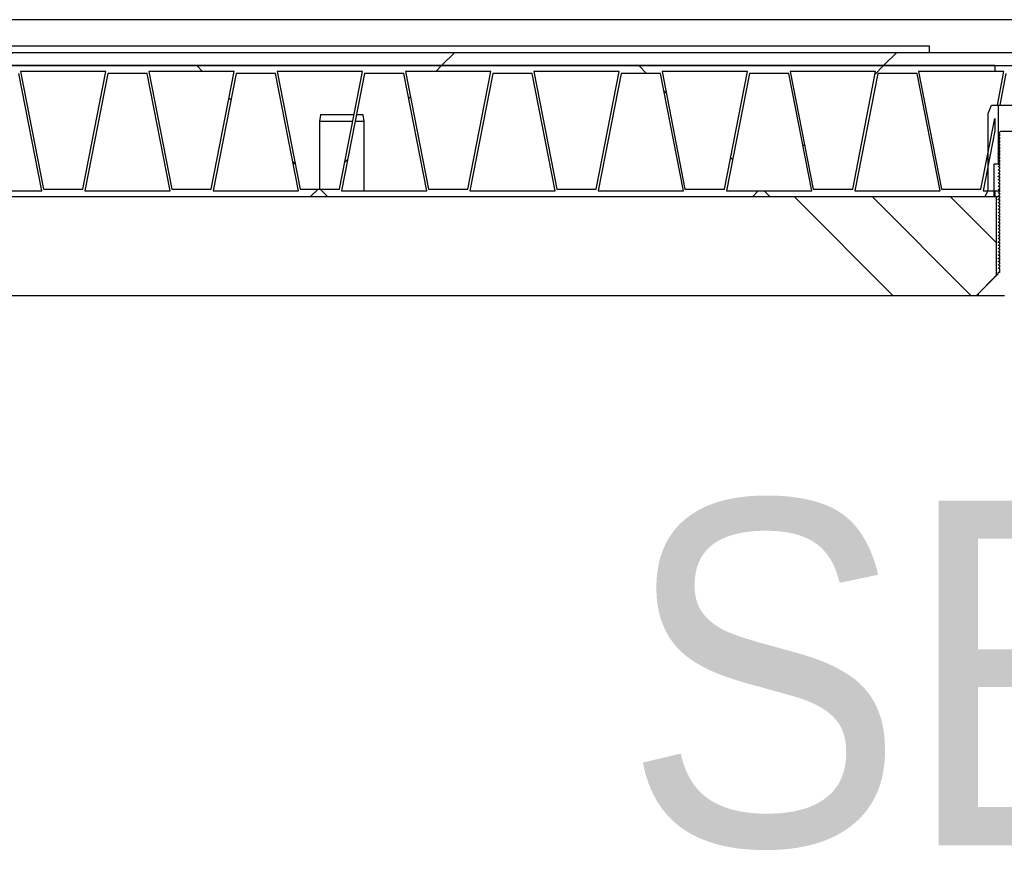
# Model space of a CAD drawing. Header units: millimetres. Extents: x 145 to 6295, y 51 to 4356.
# Tile 5 of 19: x 3221 to 3371, y 943 to 1070. Entities that reach past the tile are written whole.
import ezdxf

# ---------------------------------------------------------------- set-up
doc = ezdxf.new("R2010")
doc.units = ezdxf.units.MM
doc.header["$LTSCALE"] = 15
doc.linetypes.add('SLD-Solido', pattern=[0])
doc.layers.add('CAMPITURE', color=9, linetype='SLD-Solido')
doc.layers.add('NOTE', color=3, linetype='SLD-Solido')
doc.styles.add('SLDTEXTSTYLE0', font='GOTHIC.TTF', dxfattribs={"width": 0.913})

msp = doc.modelspace()

# ---------------------------------------------------------------- hatches: boundary and pattern name
at = {"layer": 'CAMPITURE', "true_color": 0xe1a900}
h = msp.add_hatch(dxfattribs=at)
h.set_pattern_fill('ANSI31', color=42, scale=15, angle=2.8e-322, style=0)
h.paths.add_polyline_path([(3373.04, 1064.64), (3073.04, 1064.64), (3073.04, 1062.64), (3373.04, 1062.64)], flags=0)
h = msp.add_hatch(dxfattribs=at)
h.set_pattern_fill('ANSI37', color=42, scale=15, angle=2.8e-322, style=0)
h.paths.add_polyline_path([(3076.54, 1043.54), (3076.54, 1042.64), (3369.54, 1042.64), (3369.54, 1043.54), (3367.75, 1043.54), (3369.54, 1052.73), (3369.54, 1054.58), (3367.44, 1043.84), (3361.44, 1043.84), (3357.94, 1061.74), (3369.54, 1061.74), (3369.54, 1062.64), (3076.54, 1062.64), (3076.54, 1061.74), (3077.69, 1061.74), (3076.54, 1055.86), (3076.54, 1054.01), (3078, 1061.44), (3084, 1061.44), (3087.5, 1043.54)], flags=0)
h.paths.add_polyline_path([(3214.54, 1061.74), (3211.04, 1043.84), (3205.04, 1043.84), (3201.54, 1061.74)], flags=0)
h.paths.add_polyline_path([(3234.09, 1061.74), (3230.59, 1043.84), (3224.59, 1043.84), (3221.09, 1061.74)], flags=0)
h.paths.add_polyline_path([(3175.44, 1061.74), (3171.94, 1043.84), (3165.94, 1043.84), (3162.44, 1061.74)], flags=0)
h.paths.add_polyline_path([(3194.99, 1061.74), (3191.49, 1043.84), (3185.49, 1043.84), (3181.99, 1061.74)], flags=0)
h.paths.add_polyline_path([(3292.74, 1061.74), (3289.24, 1043.84), (3283.24, 1043.84), (3279.74, 1061.74)], flags=0)
h.paths.add_polyline_path([(3312.29, 1061.74), (3308.79, 1043.84), (3302.79, 1043.84), (3299.29, 1061.74)], flags=0)
h.paths.add_polyline_path([(3253.64, 1061.74), (3250.14, 1043.84), (3244.14, 1043.84), (3240.64, 1061.74)], flags=0)
h.paths.add_polyline_path([(3273.19, 1061.74), (3269.69, 1043.84), (3263.69, 1043.84), (3260.19, 1061.74)], flags=0)
h.paths.add_polyline_path([(3136.34, 1061.74), (3132.84, 1043.84), (3126.84, 1043.84), (3123.34, 1061.74)], flags=0)
h.paths.add_polyline_path([(3155.89, 1061.74), (3152.39, 1043.84), (3146.39, 1043.84), (3142.89, 1061.74)], flags=0)
h.paths.add_polyline_path([(3097.24, 1061.74), (3093.74, 1043.84), (3087.74, 1043.84), (3084.24, 1061.74)], flags=0)
h.paths.add_polyline_path([(3116.79, 1061.74), (3113.29, 1043.84), (3107.29, 1043.84), (3103.79, 1061.74)], flags=0)
h.paths.add_polyline_path([(3331.84, 1061.74), (3328.34, 1043.84), (3322.34, 1043.84), (3318.84, 1061.74)], flags=0)
h.paths.add_polyline_path([(3351.39, 1061.74), (3347.89, 1043.84), (3341.89, 1043.84), (3338.39, 1061.74)], flags=0)
h.paths.add_polyline_path([(3361.2, 1043.54), (3348.2, 1043.54), (3351.7, 1061.44), (3357.7, 1061.44)], flags=0)
h.paths.add_polyline_path([(3341.65, 1043.54), (3328.65, 1043.54), (3332.15, 1061.44), (3338.15, 1061.44)], flags=0)
h.paths.add_polyline_path([(3126.6, 1043.54), (3113.6, 1043.54), (3117.1, 1061.44), (3123.1, 1061.44)], flags=0)
h.paths.add_polyline_path([(3107.05, 1043.54), (3094.05, 1043.54), (3097.55, 1061.44), (3103.55, 1061.44)], flags=0)
h.paths.add_polyline_path([(3165.7, 1043.54), (3152.7, 1043.54), (3156.2, 1061.44), (3162.2, 1061.44)], flags=0)
h.paths.add_polyline_path([(3146.15, 1043.54), (3133.15, 1043.54), (3136.65, 1061.44), (3142.65, 1061.44)], flags=0)
h.paths.add_polyline_path([(3270, 1043.54), (3273.5, 1061.44), (3279.5, 1061.44), (3283, 1043.54)], flags=0)
h.paths.add_polyline_path([(3263.45, 1043.54), (3250.45, 1043.54), (3253.95, 1061.44), (3259.95, 1061.44)], flags=0)
h.paths.add_polyline_path([(3322.1, 1043.54), (3309.1, 1043.54), (3312.6, 1061.44), (3318.6, 1061.44)], flags=0)
h.paths.add_polyline_path([(3302.55, 1043.54), (3289.55, 1043.54), (3293.05, 1061.44), (3299.05, 1061.44)], flags=0)
h.paths.add_polyline_path([(3204.8, 1043.54), (3191.8, 1043.54), (3195.3, 1061.44), (3201.3, 1061.44)], flags=0)
h.paths.add_polyline_path([(3185.25, 1043.54), (3172.25, 1043.54), (3175.75, 1061.44), (3181.75, 1061.44)], flags=0)
h.paths.add_polyline_path([(3243.9, 1043.54), (3230.9, 1043.54), (3234.4, 1061.44), (3240.4, 1061.44)], flags=0)
h.paths.add_polyline_path([(3220.85, 1061.44), (3224.35, 1043.54), (3211.35, 1043.54), (3214.85, 1061.44)], flags=0)
h = msp.add_hatch(dxfattribs=at)
h.set_pattern_fill('ANSI32', color=42, scale=15, style=0)
h.paths.add_polyline_path([(3368.04, 1042.64), (3369.39, 1042.64), (3369.39, 1047.64), (3370.04, 1047.64), (3370.04, 1056.64), (3369.04, 1056.64), (3368.54, 1055.34), (3368.54, 1043.64)], flags=0)
h = msp.add_hatch(dxfattribs=at)
h.set_pattern_fill('ANSI32', color=42, scale=15, style=0)
edge = h.paths.add_edge_path(flags=0)
edge.add_spline(control_points=[(3370.24, 1052.43), (3370.18, 1052.36), (3370.12, 1052.3), (3370.06, 1052.23)], knot_values=[0, 0, 0, 0, 1, 1, 1, 1], weights=[1, 1, 1, 1], degree=3, periodic=0)
edge.add_spline(control_points=[(3370.06, 1052.23), (3370.12, 1052.23), (3370.18, 1052.23), (3370.24, 1052.23)], knot_values=[0, 0, 0, 0, 1, 1, 1, 1], weights=[1, 1, 1, 1], degree=3, periodic=0)
edge.add_line((3370.24, 1052.23), (3370.24, 1051.93))
edge.add_line((3370.24, 1051.93), (3370.06, 1051.73))
edge.add_line((3370.06, 1051.73), (3370.24, 1051.73))
edge.add_line((3370.24, 1051.73), (3370.24, 1051.43))
edge.add_line((3370.24, 1051.43), (3370.06, 1051.23))
edge.add_line((3370.06, 1051.23), (3370.24, 1051.23))
edge.add_line((3370.24, 1051.23), (3370.24, 1050.93))
edge.add_line((3370.24, 1050.93), (3370.06, 1050.73))
edge.add_line((3370.06, 1050.73), (3370.24, 1050.73))
edge.add_line((3370.24, 1050.73), (3370.24, 1050.43))
edge.add_line((3370.24, 1050.43), (3370.06, 1050.23))
edge.add_line((3370.06, 1050.23), (3370.24, 1050.23))
edge.add_line((3370.24, 1050.23), (3370.24, 1049.93))
edge.add_line((3370.24, 1049.93), (3370.06, 1049.73))
edge.add_line((3370.06, 1049.73), (3370.24, 1049.73))
edge.add_line((3370.24, 1049.73), (3370.24, 1049.43))
edge.add_line((3370.24, 1049.43), (3370.06, 1049.23))
edge.add_line((3370.06, 1049.23), (3370.24, 1049.23))
edge.add_line((3370.24, 1049.23), (3370.24, 1048.93))
edge.add_line((3370.24, 1048.93), (3370.06, 1048.73))
edge.add_line((3370.06, 1048.73), (3370.24, 1048.73))
edge.add_line((3370.24, 1048.73), (3370.24, 1048.43))
edge.add_line((3370.24, 1048.43), (3370.06, 1048.23))
edge.add_line((3370.06, 1048.23), (3370.24, 1048.23))
edge.add_line((3370.24, 1048.23), (3370.24, 1047.93))
edge.add_line((3370.24, 1047.93), (3370.06, 1047.73))
edge.add_line((3370.06, 1047.73), (3370.24, 1047.73))
edge.add_line((3370.24, 1047.73), (3370.24, 1047.43))
edge.add_line((3370.24, 1047.43), (3370.06, 1047.23))
edge.add_line((3370.06, 1047.23), (3370.24, 1047.23))
edge.add_line((3370.24, 1047.23), (3370.24, 1046.93))
edge.add_line((3370.24, 1046.93), (3370.06, 1046.73))
edge.add_line((3370.06, 1046.73), (3370.24, 1046.73))
edge.add_line((3370.24, 1046.73), (3370.24, 1046.43))
edge.add_line((3370.24, 1046.43), (3370.06, 1046.23))
edge.add_line((3370.06, 1046.23), (3370.24, 1046.23))
edge.add_line((3370.24, 1046.23), (3370.24, 1045.93))
edge.add_line((3370.24, 1045.93), (3370.06, 1045.73))
edge.add_line((3370.06, 1045.73), (3370.24, 1045.73))
edge.add_line((3370.24, 1045.73), (3370.24, 1045.43))
edge.add_line((3370.24, 1045.43), (3370.06, 1045.23))
edge.add_line((3370.06, 1045.23), (3370.24, 1045.23))
edge.add_line((3370.24, 1045.23), (3370.24, 1044.93))
edge.add_line((3370.24, 1044.93), (3370.06, 1044.73))
edge.add_line((3370.06, 1044.73), (3370.24, 1044.73))
edge.add_line((3370.24, 1044.73), (3370.24, 1044.43))
edge.add_line((3370.24, 1044.43), (3370.06, 1044.23))
edge.add_line((3370.06, 1044.23), (3370.24, 1044.23))
edge.add_line((3370.24, 1044.23), (3370.24, 1043.93))
edge.add_line((3370.24, 1043.93), (3370.06, 1043.73))
edge.add_line((3370.06, 1043.73), (3370.24, 1043.73))
edge.add_line((3370.24, 1043.73), (3370.24, 1043.43))
edge.add_line((3370.24, 1043.43), (3370.06, 1043.23))
edge.add_line((3370.06, 1043.23), (3370.24, 1043.23))
edge.add_line((3370.24, 1043.23), (3370.24, 1042.93))
edge.add_line((3370.24, 1042.93), (3370.06, 1042.73))
edge.add_line((3370.06, 1042.73), (3370.24, 1042.73))
edge.add_line((3370.24, 1042.73), (3370.24, 1042.43))
edge.add_line((3370.24, 1042.43), (3370.06, 1042.23))
edge.add_line((3370.06, 1042.23), (3370.24, 1042.23))
edge.add_line((3370.24, 1042.23), (3370.24, 1041.93))
edge.add_line((3370.24, 1041.93), (3370.06, 1041.73))
edge.add_line((3370.06, 1041.73), (3370.24, 1041.73))
edge.add_line((3370.24, 1041.73), (3370.24, 1041.43))
edge.add_line((3370.24, 1041.43), (3370.06, 1041.23))
edge.add_line((3370.06, 1041.23), (3370.24, 1041.23))
edge.add_line((3370.24, 1041.23), (3370.24, 1040.93))
edge.add_line((3370.24, 1040.93), (3370.06, 1040.73))
edge.add_line((3370.06, 1040.73), (3370.24, 1040.73))
edge.add_line((3370.24, 1040.73), (3370.24, 1040.43))
edge.add_line((3370.24, 1040.43), (3370.06, 1040.23))
edge.add_line((3370.06, 1040.23), (3370.24, 1040.23))
edge.add_line((3370.24, 1040.23), (3370.24, 1039.93))
edge.add_line((3370.24, 1039.93), (3370.06, 1039.73))
edge.add_line((3370.06, 1039.73), (3370.24, 1039.73))
edge.add_line((3370.24, 1039.73), (3370.24, 1039.43))
edge.add_line((3370.24, 1039.43), (3370.06, 1039.23))
edge.add_line((3370.06, 1039.23), (3370.24, 1039.23))
edge.add_line((3370.24, 1039.23), (3370.24, 1038.93))
edge.add_line((3370.24, 1038.93), (3370.06, 1038.73))
edge.add_line((3370.06, 1038.73), (3370.24, 1038.73))
edge.add_line((3370.24, 1038.73), (3370.24, 1038.43))
edge.add_line((3370.24, 1038.43), (3370.06, 1038.23))
edge.add_line((3370.06, 1038.23), (3370.24, 1038.23))
edge.add_line((3370.24, 1038.23), (3370.24, 1037.93))
edge.add_line((3370.24, 1037.93), (3370.06, 1037.73))
edge.add_line((3370.06, 1037.73), (3370.24, 1037.73))
edge.add_line((3370.24, 1037.73), (3370.24, 1037.43))
edge.add_line((3370.24, 1037.43), (3370.06, 1037.23))
edge.add_line((3370.06, 1037.23), (3370.24, 1037.23))
edge.add_line((3370.24, 1037.23), (3370.24, 1036.93))
edge.add_line((3370.24, 1036.93), (3370.06, 1036.73))
edge.add_line((3370.06, 1036.73), (3370.24, 1036.73))
edge.add_line((3370.24, 1036.73), (3370.24, 1036.43))
edge.add_line((3370.24, 1036.43), (3370.06, 1036.23))
edge.add_line((3370.06, 1036.23), (3370.24, 1036.23))
edge.add_line((3370.24, 1036.23), (3370.24, 1035.93))
edge.add_line((3370.24, 1035.93), (3370.06, 1035.73))
edge.add_line((3370.06, 1035.73), (3370.24, 1035.73))
edge.add_line((3370.24, 1035.73), (3370.24, 1035.43))
edge.add_line((3370.24, 1035.43), (3370.06, 1035.23))
edge.add_line((3370.06, 1035.23), (3370.24, 1035.23))
edge.add_line((3370.24, 1035.23), (3370.24, 1034.93))
edge.add_line((3370.24, 1034.93), (3370.06, 1034.73))
edge.add_line((3370.06, 1034.73), (3370.24, 1034.73))
edge.add_line((3370.24, 1034.73), (3370.24, 1034.43))
edge.add_line((3370.24, 1034.43), (3370.06, 1034.23))
edge.add_line((3370.06, 1034.23), (3370.24, 1034.23))
edge.add_line((3370.24, 1034.23), (3370.24, 1033.93))
edge.add_line((3370.24, 1033.93), (3370.06, 1033.73))
edge.add_line((3370.06, 1033.73), (3370.24, 1033.73))
edge.add_line((3370.24, 1033.73), (3370.24, 1033.43))
edge.add_line((3370.24, 1033.43), (3370.06, 1033.23))
edge.add_line((3370.06, 1033.23), (3370.24, 1033.23))
edge.add_line((3370.24, 1033.23), (3370.24, 1032.93))
edge.add_line((3370.24, 1032.93), (3370.06, 1032.73))
edge.add_line((3370.06, 1032.73), (3370.24, 1032.73))
edge.add_line((3370.24, 1032.73), (3370.24, 1032.43))
edge.add_line((3370.24, 1032.43), (3370.06, 1032.23))
edge.add_line((3370.06, 1032.23), (3370.24, 1032.23))
edge.add_line((3370.24, 1032.23), (3370.24, 1031.93))
edge.add_line((3370.24, 1031.93), (3370.06, 1031.73))
edge.add_line((3370.06, 1031.73), (3370.24, 1031.73))
edge.add_line((3370.24, 1031.73), (3370.24, 1031.14))
edge.add_line((3370.24, 1031.14), (3370.04, 1031.14))
edge.add_line((3370.04, 1031.14), (3370.04, 1030.94))
edge.add_line((3370.04, 1030.94), (3367.04, 1027.94))
edge.add_line((3367.04, 1027.94), (3367.04, 1027.64))
edge.add_line((3367.04, 1027.64), (3371.04, 1027.64))
edge.add_line((3371.04, 1027.64), (3371.04, 1029.64))
edge.add_line((3371.04, 1029.64), (3375.04, 1029.64))
edge.add_line((3375.04, 1029.64), (3375.04, 1027.64))
edge.add_line((3375.04, 1027.64), (3379.04, 1027.64))
edge.add_line((3379.04, 1027.64), (3379.04, 1027.94))
edge.add_line((3379.04, 1027.94), (3376.04, 1030.94))
edge.add_line((3376.04, 1030.94), (3376.04, 1031.14))
edge.add_line((3376.04, 1031.14), (3375.84, 1031.14))
edge.add_line((3375.84, 1031.14), (3375.84, 1031.48))
edge.add_line((3375.84, 1031.48), (3376.03, 1031.48))
edge.add_line((3376.03, 1031.48), (3375.84, 1031.68))
edge.add_line((3375.84, 1031.68), (3375.84, 1031.98))
edge.add_line((3375.84, 1031.98), (3376.03, 1031.98))
edge.add_line((3376.03, 1031.98), (3375.84, 1032.18))
edge.add_line((3375.84, 1032.18), (3375.84, 1032.48))
edge.add_line((3375.84, 1032.48), (3376.03, 1032.48))
edge.add_line((3376.03, 1032.48), (3375.84, 1032.68))
edge.add_line((3375.84, 1032.68), (3375.84, 1032.98))
edge.add_line((3375.84, 1032.98), (3376.03, 1032.98))
edge.add_line((3376.03, 1032.98), (3375.84, 1033.18))
edge.add_line((3375.84, 1033.18), (3375.84, 1033.48))
edge.add_line((3375.84, 1033.48), (3376.03, 1033.48))
edge.add_line((3376.03, 1033.48), (3375.84, 1033.68))
edge.add_line((3375.84, 1033.68), (3375.84, 1033.98))
edge.add_line((3375.84, 1033.98), (3376.03, 1033.98))
edge.add_line((3376.03, 1033.98), (3375.84, 1034.18))
edge.add_line((3375.84, 1034.18), (3375.84, 1034.48))
edge.add_line((3375.84, 1034.48), (3376.03, 1034.48))
edge.add_line((3376.03, 1034.48), (3375.84, 1034.68))
edge.add_line((3375.84, 1034.68), (3375.84, 1034.98))
edge.add_line((3375.84, 1034.98), (3376.03, 1034.98))
edge.add_line((3376.03, 1034.98), (3375.84, 1035.18))
edge.add_line((3375.84, 1035.18), (3375.84, 1035.48))
edge.add_line((3375.84, 1035.48), (3376.03, 1035.48))
edge.add_line((3376.03, 1035.48), (3375.84, 1035.68))
edge.add_line((3375.84, 1035.68), (3375.84, 1035.98))
edge.add_line((3375.84, 1035.98), (3376.03, 1035.98))
edge.add_line((3376.03, 1035.98), (3375.84, 1036.18))
edge.add_line((3375.84, 1036.18), (3375.84, 1036.48))
edge.add_line((3375.84, 1036.48), (3376.03, 1036.48))
edge.add_line((3376.03, 1036.48), (3375.84, 1036.68))
edge.add_line((3375.84, 1036.68), (3375.84, 1036.98))
edge.add_line((3375.84, 1036.98), (3376.03, 1036.98))
edge.add_line((3376.03, 1036.98), (3375.84, 1037.18))
edge.add_line((3375.84, 1037.18), (3375.84, 1037.48))
edge.add_line((3375.84, 1037.48), (3376.03, 1037.48))
edge.add_line((3376.03, 1037.48), (3375.84, 1037.68))
edge.add_line((3375.84, 1037.68), (3375.84, 1037.98))
edge.add_line((3375.84, 1037.98), (3376.03, 1037.98))
edge.add_line((3376.03, 1037.98), (3375.84, 1038.18))
edge.add_line((3375.84, 1038.18), (3375.84, 1038.48))
edge.add_line((3375.84, 1038.48), (3376.03, 1038.48))
edge.add_line((3376.03, 1038.48), (3375.84, 1038.68))
edge.add_line((3375.84, 1038.68), (3375.84, 1038.98))
edge.add_line((3375.84, 1038.98), (3376.03, 1038.98))
edge.add_line((3376.03, 1038.98), (3375.84, 1039.18))
edge.add_line((3375.84, 1039.18), (3375.84, 1039.48))
edge.add_line((3375.84, 1039.48), (3376.03, 1039.48))
edge.add_line((3376.03, 1039.48), (3375.84, 1039.68))
edge.add_line((3375.84, 1039.68), (3375.84, 1039.98))
edge.add_line((3375.84, 1039.98), (3376.03, 1039.98))
edge.add_line((3376.03, 1039.98), (3375.84, 1040.18))
edge.add_line((3375.84, 1040.18), (3375.84, 1040.48))
edge.add_line((3375.84, 1040.48), (3376.03, 1040.48))
edge.add_line((3376.03, 1040.48), (3375.84, 1040.68))
edge.add_line((3375.84, 1040.68), (3375.84, 1040.98))
edge.add_line((3375.84, 1040.98), (3376.03, 1040.98))
edge.add_line((3376.03, 1040.98), (3375.84, 1041.18))
edge.add_line((3375.84, 1041.18), (3375.84, 1041.48))
edge.add_line((3375.84, 1041.48), (3376.03, 1041.48))
edge.add_line((3376.03, 1041.48), (3375.84, 1041.68))
edge.add_line((3375.84, 1041.68), (3375.84, 1041.98))
edge.add_line((3375.84, 1041.98), (3376.03, 1041.98))
edge.add_line((3376.03, 1041.98), (3375.84, 1042.18))
edge.add_line((3375.84, 1042.18), (3375.84, 1042.48))
edge.add_line((3375.84, 1042.48), (3376.03, 1042.48))
edge.add_line((3376.03, 1042.48), (3375.84, 1042.68))
edge.add_line((3375.84, 1042.68), (3375.84, 1042.98))
edge.add_line((3375.84, 1042.98), (3376.03, 1042.98))
edge.add_line((3376.03, 1042.98), (3375.84, 1043.18))
edge.add_line((3375.84, 1043.18), (3375.84, 1043.48))
edge.add_line((3375.84, 1043.48), (3376.03, 1043.48))
edge.add_line((3376.03, 1043.48), (3375.84, 1043.68))
edge.add_line((3375.84, 1043.68), (3375.84, 1043.98))
edge.add_line((3375.84, 1043.98), (3376.03, 1043.98))
edge.add_line((3376.03, 1043.98), (3375.84, 1044.18))
edge.add_line((3375.84, 1044.18), (3375.84, 1044.48))
edge.add_line((3375.84, 1044.48), (3376.03, 1044.48))
edge.add_line((3376.03, 1044.48), (3375.84, 1044.68))
edge.add_line((3375.84, 1044.68), (3375.84, 1044.98))
edge.add_line((3375.84, 1044.98), (3376.03, 1044.98))
edge.add_line((3376.03, 1044.98), (3375.84, 1045.18))
edge.add_line((3375.84, 1045.18), (3375.84, 1045.48))
edge.add_line((3375.84, 1045.48), (3376.03, 1045.48))
edge.add_line((3376.03, 1045.48), (3375.84, 1045.68))
edge.add_line((3375.84, 1045.68), (3375.84, 1045.98))
edge.add_line((3375.84, 1045.98), (3376.03, 1045.98))
edge.add_line((3376.03, 1045.98), (3375.84, 1046.18))
edge.add_line((3375.84, 1046.18), (3375.84, 1046.48))
edge.add_line((3375.84, 1046.48), (3376.03, 1046.48))
edge.add_line((3376.03, 1046.48), (3375.84, 1046.68))
edge.add_line((3375.84, 1046.68), (3375.84, 1046.98))
edge.add_line((3375.84, 1046.98), (3376.03, 1046.98))
edge.add_line((3376.03, 1046.98), (3375.84, 1047.18))
edge.add_line((3375.84, 1047.18), (3375.84, 1047.48))
edge.add_line((3375.84, 1047.48), (3376.03, 1047.48))
edge.add_line((3376.03, 1047.48), (3375.84, 1047.68))
edge.add_line((3375.84, 1047.68), (3375.84, 1047.98))
edge.add_line((3375.84, 1047.98), (3376.03, 1047.98))
edge.add_line((3376.03, 1047.98), (3375.84, 1048.18))
edge.add_line((3375.84, 1048.18), (3375.84, 1048.48))
edge.add_line((3375.84, 1048.48), (3376.03, 1048.48))
edge.add_line((3376.03, 1048.48), (3375.84, 1048.68))
edge.add_line((3375.84, 1048.68), (3375.84, 1048.98))
edge.add_line((3375.84, 1048.98), (3376.03, 1048.98))
edge.add_line((3376.03, 1048.98), (3375.84, 1049.18))
edge.add_line((3375.84, 1049.18), (3375.84, 1049.48))
edge.add_line((3375.84, 1049.48), (3376.03, 1049.48))
edge.add_line((3376.03, 1049.48), (3375.84, 1049.68))
edge.add_line((3375.84, 1049.68), (3375.84, 1049.98))
edge.add_line((3375.84, 1049.98), (3376.03, 1049.98))
edge.add_line((3376.03, 1049.98), (3375.84, 1050.18))
edge.add_line((3375.84, 1050.18), (3375.84, 1050.48))
edge.add_line((3375.84, 1050.48), (3376.03, 1050.48))
edge.add_line((3376.03, 1050.48), (3375.84, 1050.68))
edge.add_line((3375.84, 1050.68), (3375.84, 1050.98))
edge.add_line((3375.84, 1050.98), (3376.03, 1050.98))
edge.add_line((3376.03, 1050.98), (3375.84, 1051.18))
edge.add_line((3375.84, 1051.18), (3375.84, 1051.48))
edge.add_line((3375.84, 1051.48), (3376.03, 1051.48))
edge.add_line((3376.03, 1051.48), (3375.84, 1051.68))
edge.add_line((3375.84, 1051.68), (3375.84, 1051.98))
edge.add_line((3375.84, 1051.98), (3376.03, 1051.98))
edge.add_line((3376.03, 1051.98), (3375.84, 1052.18))
edge.add_line((3375.84, 1052.18), (3375.84, 1052.44))
edge.add_line((3375.84, 1052.44), (3375.64, 1052.64))
edge.add_line((3375.64, 1052.64), (3370.44, 1052.64))
edge.add_line((3370.44, 1052.64), (3370.24, 1052.44))
edge.add_line((3370.24, 1052.44), (3370.24, 1052.43))
h = msp.add_hatch(dxfattribs=at)
h.set_pattern_fill('CORK', color=42, scale=15, style=0)
h.set_pattern_definition([(3e-322, (0, 0), (-2e-322, 47.625), []), (135, (23.81, -23.81), (-95.25, -95.25), [67.352, -67.352]), (135, (35.72, -23.81), (-95.25, -95.25), [67.352, -67.352]), (135, (47.62, -23.81), (-95.25, -95.25), [67.352, -67.352])])
h.paths.add_polyline_path([(3076.34, 1042.64), (3076.34, 1030.64), (3079.34, 1027.64), (3366.74, 1027.64), (3369.74, 1030.64), (3369.74, 1042.64)], flags=0)

# ---------------------------------------------------------------- linework, layer by layer
for p, q in [((4273.04, 1069.64), (2773.04, 1069.64)), ((3109.54, 1065.64), (3359.54, 1065.64)), ((3359.54, 1065.64), (3359.54, 1064.64)), ((3073.04, 1064.64), (3373.04, 1064.64)), ((3073.04, 1062.64), (3373.04, 1062.64)), ((3369.54, 1062.64), (3076.54, 1062.64)), ((3369.54, 1062.64), (3369.54, 1061.74)), ((3224.35, 1043.54), (3220.85, 1061.44)), ((3234.09, 1061.74), (3221.09, 1061.74)), ((3221.09, 1061.74), (3224.59, 1043.84)), ((3230.59, 1043.84), (3234.09, 1061.74)), ((3234.4, 1061.44), (3230.9, 1043.54)), ((3240.4, 1061.44), (3234.4, 1061.44)), ((3243.9, 1043.54), (3240.4, 1061.44)), ((3253.64, 1061.74), (3240.64, 1061.74)), ((3240.64, 1061.74), (3244.14, 1043.84)), ((3250.14, 1043.84), (3253.64, 1061.74)), ((3253.95, 1061.44), (3250.45, 1043.54)), ((3259.95, 1061.44), (3253.95, 1061.44)), ((3263.45, 1043.54), (3259.95, 1061.44)), ((3273.19, 1061.74), (3260.19, 1061.74)), ((3260.19, 1061.74), (3263.69, 1043.84)), ((3269.69, 1043.84), (3273.19, 1061.74)), ((3273.5, 1061.44), (3270, 1043.54)), ((3279.5, 1061.44), (3273.5, 1061.44)), ((3283, 1043.54), (3279.5, 1061.44)), ((3292.74, 1061.74), (3279.74, 1061.74)), ((3279.74, 1061.74), (3283.24, 1043.84)), ((3289.24, 1043.84), (3292.74, 1061.74)), ((3293.05, 1061.44), (3289.55, 1043.54)), ((3299.05, 1061.44), (3293.05, 1061.44)), ((3302.55, 1043.54), (3299.05, 1061.44)), ((3312.29, 1061.74), (3299.29, 1061.74)), ((3299.29, 1061.74), (3302.79, 1043.84)), ((3308.79, 1043.84), (3312.29, 1061.74)), ((3312.6, 1061.44), (3309.1, 1043.54)), ((3318.6, 1061.44), (3312.6, 1061.44)), ((3322.1, 1043.54), (3318.6, 1061.44)), ((3331.84, 1061.74), (3318.84, 1061.74)), ((3318.84, 1061.74), (3322.34, 1043.84)), ((3328.34, 1043.84), (3331.84, 1061.74)), ((3332.15, 1061.44), (3328.65, 1043.54)), ((3338.15, 1061.44), (3332.15, 1061.44)), ((3341.65, 1043.54), (3338.15, 1061.44)), ((3351.39, 1061.74), (3338.39, 1061.74)), ((3338.39, 1061.74), (3341.89, 1043.84)), ((3347.89, 1043.84), (3351.39, 1061.74)), ((3351.7, 1061.44), (3348.2, 1043.54)), ((3357.7, 1061.44), (3351.7, 1061.44)), ((3361.2, 1043.54), (3357.7, 1061.44)), ((3369.54, 1061.74), (3357.94, 1061.74)), ((3357.94, 1061.74), (3361.44, 1043.84)), ((3370.94, 1061.74), (3369.54, 1061.74)), ((3369.95, 1056.64), (3370.94, 1061.74)), ((3371.25, 1061.44), (3370.31, 1056.64)), ((3368.54, 1055.34), (3369.04, 1056.64)), ((3369.04, 1056.64), (3370.04, 1056.64)), ((3370.04, 1056.64), (3370.04, 1047.64)), ((3370.04, 1056.64), (3376.04, 1056.64)), ((3266.79, 1055.14), (3266.64, 1054.14)), ((3271.9, 1055.14), (3266.79, 1055.14)), ((3273.29, 1055.14), (3272.26, 1055.14)), ((3273.44, 1054.14), (3273.29, 1055.14)), ((3368.54, 1043.64), (3368.54, 1055.34)), ((3266.64, 1054.14), (3266.64, 1043.84)), ((3271.71, 1054.14), (3266.64, 1054.14)), ((3273.44, 1054.14), (3272.07, 1054.14)), ((3273.44, 1043.54), (3273.44, 1054.14)), ((3367.44, 1043.84), (3369.54, 1054.58)), ((3369.54, 1054.58), (3369.54, 1052.73)), ((3369.54, 1052.73), (3367.75, 1043.54)), ((3370.24, 1052.43), (3370.06, 1052.23)), ((3370.06, 1052.23), (3370.24, 1052.23)), ((3370.06, 1051.73), (3370.24, 1051.93)), ((3370.24, 1051.73), (3370.06, 1051.73)), ((3370.27, 1051.7), (3370.06, 1051.73)), ((3370.44, 1052.64), (3370.24, 1052.44)), ((3370.24, 1052.44), (3370.24, 1052.43)), ((3370.24, 1052.23), (3370.24, 1051.93)), ((3370.24, 1051.73), (3370.24, 1051.43)), ((3370.44, 1052.64), (3375.64, 1052.64)), ((3370.06, 1051.23), (3370.24, 1051.43)), ((3370.24, 1051.23), (3370.06, 1051.23)), ((3370.06, 1050.73), (3370.24, 1050.93)), ((3370.24, 1050.73), (3370.06, 1050.73)), ((3370.06, 1050.23), (3370.24, 1050.43)), ((3370.24, 1050.23), (3370.06, 1050.23)), ((3370.24, 1050.21), (3370.06, 1050.23)), ((3370.24, 1051.23), (3370.24, 1050.93)), ((3370.24, 1050.73), (3370.24, 1050.43)), ((3370.24, 1050.23), (3370.24, 1049.93)), ((3370.06, 1049.73), (3370.24, 1049.93)), ((3370.24, 1049.73), (3370.06, 1049.73)), ((3370.06, 1049.23), (3370.24, 1049.43)), ((3370.24, 1049.23), (3370.06, 1049.23)), ((3370.06, 1048.73), (3370.24, 1048.93)), ((3370.24, 1048.73), (3370.06, 1048.73)), ((3370.24, 1049.73), (3370.24, 1049.43)), ((3370.24, 1049.23), (3370.24, 1048.93)), ((3370.24, 1048.73), (3370.24, 1048.43)), ((3369.39, 1047.64), (3369.39, 1042.64)), ((3370.04, 1047.64), (3369.39, 1047.64)), ((3370.04, 1047.64), (3370.24, 1047.64)), ((3370.06, 1048.23), (3370.24, 1048.43)), ((3370.24, 1048.23), (3370.06, 1048.23)), ((3370.06, 1047.73), (3370.24, 1047.93)), ((3370.24, 1047.73), (3370.06, 1047.73)), ((3370.06, 1047.23), (3370.24, 1047.43)), ((3370.24, 1047.23), (3370.06, 1047.23)), ((3370.24, 1048.23), (3370.24, 1047.93)), ((3370.24, 1047.73), (3370.24, 1047.43)), ((3370.24, 1047.23), (3370.24, 1046.93)), ((3370.06, 1046.73), (3370.24, 1046.93)), ((3370.24, 1046.73), (3370.06, 1046.73)), ((3370.06, 1046.23), (3370.24, 1046.43)), ((3370.24, 1046.23), (3370.06, 1046.23)), ((3370.06, 1045.73), (3370.24, 1045.93)), ((3370.24, 1045.73), (3370.06, 1045.73)), ((3370.24, 1046.73), (3370.24, 1046.43)), ((3370.24, 1046.23), (3370.24, 1045.93)), ((3370.24, 1045.73), (3370.24, 1045.43)), ((3370.06, 1045.23), (3370.24, 1045.43)), ((3370.24, 1045.23), (3370.06, 1045.23)), ((3370.06, 1044.73), (3370.24, 1044.93)), ((3370.24, 1044.73), (3370.06, 1044.73)), ((3370.06, 1044.23), (3370.24, 1044.43)), ((3370.24, 1044.23), (3370.06, 1044.23)), ((3370.28, 1044.2), (3370.06, 1044.23)), ((3370.24, 1045.23), (3370.24, 1044.93)), ((3370.24, 1044.73), (3370.24, 1044.43)), ((3370.24, 1044.23), (3370.24, 1043.93)), ((3211.35, 1043.54), (3224.35, 1043.54)), ((3224.59, 1043.84), (3230.59, 1043.84)), ((3230.9, 1043.54), (3243.9, 1043.54)), ((3244.14, 1043.84), (3250.14, 1043.84)), ((3250.45, 1043.54), (3263.45, 1043.54)), ((3263.69, 1043.84), (3269.69, 1043.84)), ((3270, 1043.54), (3283, 1043.54)), ((3283.24, 1043.84), (3289.24, 1043.84)), ((3289.55, 1043.54), (3302.55, 1043.54)), ((3302.79, 1043.84), (3308.79, 1043.84)), ((3309.1, 1043.54), (3322.1, 1043.54)), ((3322.34, 1043.84), (3328.34, 1043.84)), ((3328.65, 1043.54), (3341.65, 1043.54)), ((3341.89, 1043.84), (3347.89, 1043.84)), ((3348.2, 1043.54), (3361.2, 1043.54)), ((3361.44, 1043.84), (3367.44, 1043.84)), ((3367.75, 1043.54), (3369.54, 1043.54)), ((3368.04, 1042.64), (3368.54, 1043.64)), ((3369.54, 1043.54), (3369.54, 1042.64)), ((3369.54, 1043.54), (3370.24, 1043.54)), ((3370.06, 1043.73), (3370.24, 1043.93)), ((3370.24, 1043.73), (3370.06, 1043.73)), ((3370.29, 1043.7), (3370.06, 1043.73)), ((3370.06, 1043.23), (3370.24, 1043.43)), ((3370.24, 1043.23), (3370.06, 1043.23)), ((3370.06, 1042.73), (3370.24, 1042.93)), ((3370.24, 1042.73), (3370.06, 1042.73)), ((3370.24, 1043.73), (3370.24, 1043.43)), ((3370.24, 1043.23), (3370.24, 1042.93)), ((3370.24, 1042.73), (3370.24, 1042.43)), ((3369.74, 1042.64), (3076.34, 1042.64)), ((3369.54, 1042.64), (3076.54, 1042.64)), ((3369.39, 1042.64), (3368.04, 1042.64)), ((3369.74, 1042.64), (3369.74, 1030.64)), ((3370.24, 1042.64), (3369.74, 1042.64)), ((3370.06, 1042.23), (3370.24, 1042.43)), ((3370.24, 1042.23), (3370.06, 1042.23)), ((3370.06, 1041.73), (3370.24, 1041.93)), ((3370.24, 1041.73), (3370.06, 1041.73)), ((3370.06, 1041.23), (3370.24, 1041.43)), ((3370.24, 1041.23), (3370.06, 1041.23)), ((3370.24, 1041.2), (3370.06, 1041.23)), ((3370.24, 1042.23), (3370.24, 1041.93)), ((3370.24, 1041.73), (3370.24, 1041.43)), ((3370.24, 1041.23), (3370.24, 1040.93)), ((3370.06, 1040.73), (3370.24, 1040.93)), ((3370.24, 1040.73), (3370.06, 1040.73)), ((3370.06, 1040.23), (3370.24, 1040.43)), ((3370.24, 1040.23), (3370.06, 1040.23)), ((3370.06, 1039.73), (3370.24, 1039.93)), ((3370.24, 1039.73), (3370.06, 1039.73)), ((3370.24, 1039.7), (3370.06, 1039.73)), ((3370.24, 1040.73), (3370.24, 1040.43)), ((3370.24, 1040.23), (3370.24, 1039.93)), ((3370.24, 1039.73), (3370.24, 1039.43)), ((3370.06, 1039.23), (3370.24, 1039.43)), ((3370.24, 1039.23), (3370.06, 1039.23)), ((3370.24, 1039.2), (3370.06, 1039.23)), ((3370.06, 1038.73), (3370.24, 1038.93)), ((3370.24, 1038.73), (3370.06, 1038.73)), ((3370.06, 1038.23), (3370.24, 1038.43)), ((3370.24, 1038.23), (3370.06, 1038.23)), ((3370.24, 1039.23), (3370.24, 1038.93)), ((3370.24, 1038.73), (3370.24, 1038.43)), ((3370.24, 1038.23), (3370.24, 1037.93)), ((3370.06, 1037.73), (3370.24, 1037.93)), ((3370.24, 1037.73), (3370.06, 1037.73)), ((3370.24, 1037.7), (3370.06, 1037.73)), ((3370.06, 1037.23), (3370.24, 1037.43)), ((3370.24, 1037.23), (3370.06, 1037.23)), ((3370.06, 1036.73), (3370.24, 1036.93)), ((3370.24, 1036.73), (3370.06, 1036.73)), ((3370.24, 1037.73), (3370.24, 1037.43)), ((3370.24, 1037.23), (3370.24, 1036.93)), ((3370.24, 1036.73), (3370.24, 1036.43)), ((3370.06, 1036.23), (3370.24, 1036.43)), ((3370.24, 1036.23), (3370.06, 1036.23)), ((3370.29, 1036.2), (3370.06, 1036.23)), ((3370.06, 1035.73), (3370.24, 1035.93)), ((3370.24, 1035.73), (3370.06, 1035.73)), ((3370.06, 1035.23), (3370.24, 1035.43)), ((3370.24, 1035.23), (3370.06, 1035.23)), ((3370.24, 1036.23), (3370.24, 1035.93)), ((3370.24, 1035.73), (3370.24, 1035.43)), ((3370.24, 1035.23), (3370.24, 1034.93)), ((3370.06, 1034.73), (3370.24, 1034.93)), ((3370.24, 1034.73), (3370.06, 1034.73)), ((3370.06, 1034.23), (3370.24, 1034.43)), ((3370.24, 1034.23), (3370.06, 1034.23)), ((3370.26, 1034.2), (3370.06, 1034.23)), ((3370.06, 1033.73), (3370.24, 1033.93)), ((3370.24, 1033.73), (3370.06, 1033.73)), ((3370.29, 1033.7), (3370.06, 1033.73)), ((3370.24, 1034.73), (3370.24, 1034.43)), ((3370.24, 1034.23), (3370.24, 1033.93)), ((3370.24, 1033.73), (3370.24, 1033.43)), ((3370.06, 1033.23), (3370.24, 1033.43)), ((3370.24, 1033.23), (3370.06, 1033.23)), ((3370.06, 1032.73), (3370.24, 1032.93)), ((3370.24, 1032.73), (3370.06, 1032.73)), ((3370.29, 1032.7), (3370.06, 1032.73)), ((3370.06, 1032.23), (3370.24, 1032.43)), ((3370.24, 1032.23), (3370.06, 1032.23)), ((3370.24, 1032.2), (3370.06, 1032.23)), ((3370.24, 1033.23), (3370.24, 1032.93)), ((3370.24, 1032.73), (3370.24, 1032.43)), ((3370.24, 1032.23), (3370.24, 1031.93)), ((3370.04, 1030.94), (3367.04, 1027.94)), ((3370.04, 1030.94), (3370.04, 1031.14)), ((3370.24, 1031.14), (3370.04, 1031.14)), ((3370.06, 1031.73), (3370.24, 1031.93)), ((3370.24, 1031.73), (3370.06, 1031.73)), ((3370.24, 1031.71), (3370.06, 1031.73)), ((3370.24, 1031.73), (3370.24, 1031.14)), ((3369.74, 1030.64), (3366.74, 1027.64)), ((3367.04, 1027.64), (3367.04, 1027.94)), ((3079.34, 1027.64), (3366.74, 1027.64)), ((3366.74, 1027.64), (3367.04, 1027.64)), ((3367.04, 1027.64), (3371.04, 1027.64))]:
    msp.add_line(p, q)
for points, knots in [([(3370.24, 1051.2), (3370.21, 1051.2), (3370.05, 1051.21), (3370.05, 1051.22), (3370.06, 1051.23)], [0, 0, 0, 0, 0.2170044, 1, 1, 1, 1]), ([(3370.24, 1050.7), (3370.23, 1050.7), (3370.07, 1050.71), (3370.06, 1050.72), (3370.06, 1050.73)], [0, 0, 0, 0, 0.08974, 1, 1, 1, 1]), ([(3370.24, 1049.2), (3370.2, 1049.2), (3370.07, 1049.21), (3370.06, 1049.22), (3370.06, 1049.23)], [0, 0, 0, 0, 0.335764, 1, 1, 1, 1]), ([(3370.24, 1048.7), (3370.22, 1048.7), (3370.07, 1048.71), (3370.06, 1048.72), (3370.06, 1048.73)], [0, 0, 0, 0, 0.182368, 1, 1, 1, 1]), ([(3370.28, 1048.2), (3370.26, 1048.2), (3370.08, 1048.21), (3370.07, 1048.22), (3370.06, 1048.23)], [0, 0, 0, 0, 0.120754, 1, 1, 1, 1]), ([(3370.24, 1046.7), (3370.23, 1046.7), (3370.06, 1046.71), (3370.06, 1046.72), (3370.06, 1046.73)], [0, 0, 0, 0, 0.087435, 1, 1, 1, 1]), ([(3370.24, 1046.2), (3370.19, 1046.21), (3370.06, 1046.21), (3370.06, 1046.22), (3370.06, 1046.23)], [0, 0, 0, 0, 0.427522, 1, 1, 1, 1]), ([(3370.24, 1045.7), (3370.2, 1045.7), (3370.07, 1045.71), (3370.06, 1045.72), (3370.06, 1045.73)], [0, 0, 0, 0, 0.291531, 1, 1, 1, 1]), ([(3370.24, 1045.2), (3370.22, 1045.2), (3370.07, 1045.21), (3370.06, 1045.22), (3370.06, 1045.23)], [0, 0, 0, 0, 0.143687, 1, 1, 1, 1]), ([(3370.28, 1044.7), (3370.27, 1044.7), (3370.08, 1044.71), (3370.07, 1044.72), (3370.06, 1044.73)], [0, 0, 0, 0, 0.086787, 1, 1, 1, 1]), ([(3370.24, 1043.2), (3370.21, 1043.2), (3370.08, 1043.21), (3370.06, 1043.22), (3370.06, 1043.23)], [0, 0, 0, 0, 0.22349, 1, 1, 1, 1]), ([(3370.28, 1042.7), (3370.25, 1042.7), (3370.08, 1042.71), (3370.07, 1042.72), (3370.06, 1042.73)], [0, 0, 0, 0, 0.2187303, 1, 1, 1, 1]), ([(3370.28, 1042.2), (3370.2, 1042.2), (3370.07, 1042.21), (3370.06, 1042.22), (3370.06, 1042.23)], [0, 0, 0, 0, 0.6494921, 1, 1, 1, 1]), ([(3370.28, 1041.7), (3370.26, 1041.7), (3370.08, 1041.71), (3370.07, 1041.72), (3370.06, 1041.73)], [0, 0, 0, 0, 0.120693, 1, 1, 1, 1]), ([(3370.24, 1040.7), (3370.2, 1040.7), (3370.07, 1040.71), (3370.06, 1040.72), (3370.06, 1040.73)], [0, 0, 0, 0, 0.305389, 1, 1, 1, 1]), ([(3370.24, 1040.2), (3370.22, 1040.2), (3370.07, 1040.21), (3370.06, 1040.22), (3370.06, 1040.23)], [0, 0, 0, 0, 0.155789, 1, 1, 1, 1]), ([(3370.28, 1038.7), (3370.25, 1038.7), (3370.08, 1038.71), (3370.07, 1038.72), (3370.06, 1038.73)], [0, 0, 0, 0, 0.187164, 1, 1, 1, 1]), ([(3370.28, 1038.2), (3370.21, 1038.2), (3370.07, 1038.21), (3370.06, 1038.22), (3370.06, 1038.23)], [0, 0, 0, 0, 0.57537, 1, 1, 1, 1]), ([(3370.24, 1037.2), (3370.22, 1037.2), (3370.07, 1037.21), (3370.06, 1037.22), (3370.06, 1037.23)], [0, 0, 0, 0, 0.172116, 1, 1, 1, 1]), ([(3370.24, 1036.7), (3370.17, 1036.71), (3370.06, 1036.72), (3370.06, 1036.73), (3370.06, 1036.73)], [0, 0, 0, 0, 0.662306, 1, 1, 1, 1]), ([(3370.28, 1035.7), (3370.24, 1035.7), (3370.08, 1035.71), (3370.07, 1035.72), (3370.06, 1035.73)], [0, 0, 0, 0, 0.307448, 1, 1, 1, 1]), ([(3370.24, 1035.21), (3370.16, 1035.21), (3370.06, 1035.22), (3370.06, 1035.23), (3370.06, 1035.23)], [0, 0, 0, 0, 0.763405, 1, 1, 1, 1]), ([(3370.29, 1034.7), (3370.19, 1034.71), (3370.06, 1034.72), (3370.06, 1034.73), (3370.06, 1034.73)], [0, 0, 0, 0, 0.673647, 1, 1, 1, 1]), ([(3370.24, 1033.2), (3370.22, 1033.2), (3370.07, 1033.21), (3370.06, 1033.22), (3370.06, 1033.23)], [0, 0, 0, 0, 0.13427, 1, 1, 1, 1])]:
    msp.add_open_spline(points, degree=3, knots=knots)

# ---------------------------------------------------------------- texts
at = {"layer": 'NOTE', "insert": (3523.12, 996.36), "char_height": 52.5, "attachment_point": 2, "style": 'SLDTEXTSTYLE0'}
msp.add_mtext('SEZIONE O-O', dxfattribs=at)

doc.saveas('drawing.dxf')
